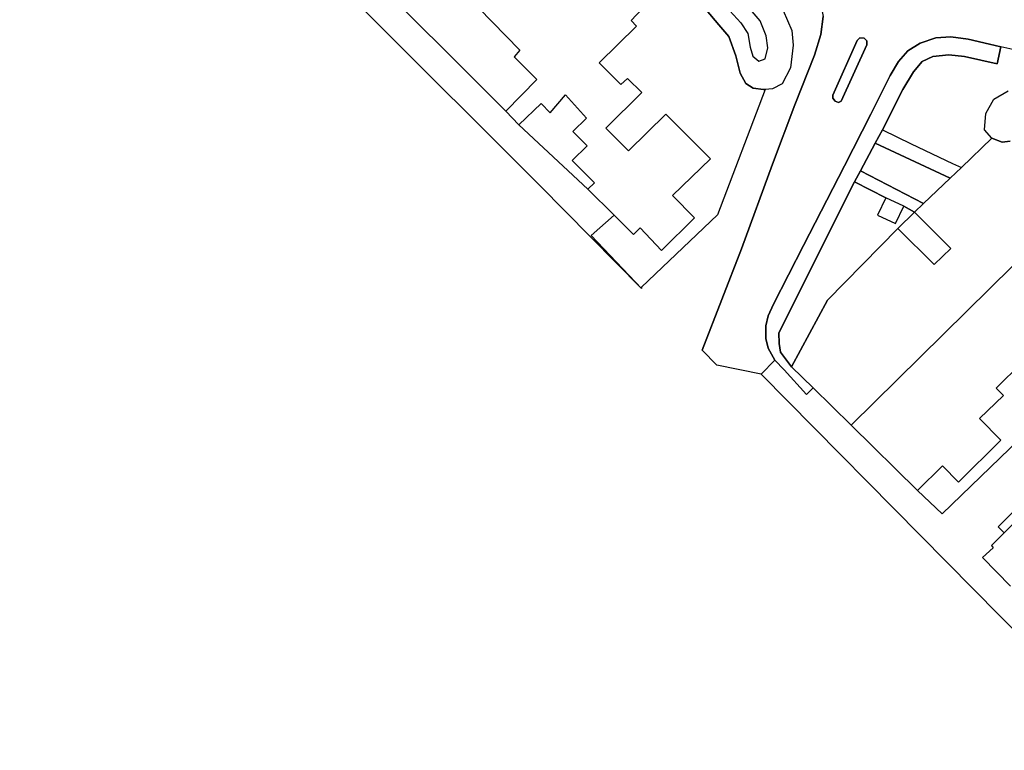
# Model space of a CAD drawing. Extents: x -26035517 to 31750492, y -9237385 to 8160032.
# Tile 105 of 256: x -11705997 to -11573048, y -2809729 to -2710998. Entities that reach past the tile are written whole.
import ezdxf

# ---------------------------------------------------------------- set-up
doc = ezdxf.new("R2010")
doc.units = 0
doc.layers.add('T-25', color=7, linetype='CONTINUOUS')

msp = doc.modelspace()

# ---------------------------------------------------------------- linework, layer by layer
at = {"layer": 'T-25', "color": 9}
for points in [[(-11705997, -2662021, 8427), (-11692804, -2675325, 8397), (-11675712, -2692441, 8430), (-11663236, -2705097, 8283), (-11660530, -2703183, 8363), (-11640374, -2723364, 8130)], [(-11613488, -2693339, 8410), (-11610129, -2696546, 8397), (-11607961, -2698365, 8427), (-11604680, -2700775, 8467), (-11602194, -2702652, 8467), (-11600439, -2704274, 8443), (-11598962, -2706173, 8497), (-11597955, -2708350, 8417), (-11597508, -2710579, 8463), (-11597828, -2713002, 8493), (-11598667, -2715801, 8453), (-11601335, -2722499, 8477), (-11604337, -2730542, 8453), (-11608529, -2741972, 8473), (-11613831, -2755677, 8423)], [(-11644032, -2709402, 11443), (-11638465, -2715114, 11383), (-11639225, -2716011, 11377), (-11636169, -2719098, 11480), (-11640374, -2723364, 8130), (-11640374, -2723364, 8130), (-11660530, -2703183, 8363)], [(-11613297, -2709690, 8763), (-11611582, -2711701, 8757), (-11610254, -2713289, 8710), (-11609301, -2715877, 8670), (-11608707, -2718238, 8537), (-11607956, -2719610, 8537), (-11606951, -2720237, 8573), (-11605547, -2720440, 8517), (-11605351, -2720422, 8518), (-11611791, -2737353, 8603), (-11622021, -2747164, 8487), (-11622059, -2747326, 8333), (-11622059, -2747326, 8333), (-11628844, -2740165, 8360), (-11625743, -2737415, 8377), (-11623132, -2740009, 11477), (-11622212, -2739107, 11483), (-11619338, -2742199, 11510), (-11614885, -2737787, 11480), (-11617870, -2734745, 11503), (-11612700, -2729811, 11480), (-11618767, -2723768, 11370), (-11623790, -2728718, 11443), (-11626867, -2725641, 11073), (-11622001, -2720825, 11080), (-11623907, -2718952, 10997), (-11624816, -2719738, 10963), (-11627764, -2716849, 11500), (-11622731, -2711896, 11487), (-11623446, -2711107, 11503), (-11621967, -2709516, 11460)], [(-11562171, -2717199, 8357), (-11573530, -2714668, 8290), (-11575027, -2714296, 8387), (-11577916, -2713621, 8417), (-11580249, -2713294, 8417), (-11582308, -2713468, 8437), (-11584426, -2714182, 8430), (-11586057, -2715193, 8407), (-11587342, -2716654, 8400), (-11588443, -2718548, 8407), (-11591067, -2723759, 8417), (-11594631, -2730742, 8420), (-11600179, -2741497, 8383), (-11604228, -2749451, 8400), (-11604939, -2751003, 8383), (-11605239, -2752376, 8363), (-11605230, -2754086, 8363), (-11604945, -2755378, 8363), (-11604055, -2757002, 8363), (-11605873, -2758904, 8260), (-11611858, -2757680, 8263), (-11613831, -2755677, 8423), (-11608529, -2741972, 8473), (-11604337, -2730542, 8453), (-11601335, -2722499, 8477), (-11598667, -2715801, 8453), (-11597828, -2713002, 8493), (-11597508, -2710579, 8463)], [(-11602888, -2709767, 8427), (-11601757, -2712473, 8363), (-11601565, -2714436, 8390), (-11601929, -2717486, 8480), (-11603040, -2719648, 8523), (-11604366, -2720333, 8523), (-11605351, -2720422, 8518), (-11605547, -2720440, 8517), (-11606951, -2720237, 8573), (-11607956, -2719610, 8537), (-11608707, -2718238, 8537), (-11609301, -2715877, 8670), (-11610254, -2713289, 8710), (-11611582, -2711701, 8757), (-11613297, -2709690, 8763)], [(-11610129, -2709803, 11070), (-11608615, -2711407, 11073), (-11607679, -2712886, 11027), (-11607386, -2714702, 10980), (-11607015, -2715908, 10887), (-11606203, -2716588, 10847), (-11605317, -2716273, 10813), (-11604988, -2714784, 10927), (-11605200, -2713167, 10957), (-11606022, -2711157, 11070), (-11607344, -2709565, 11077)], [(-11562171, -2717199, 8357), (-11573530, -2714668, 8290), (-11575027, -2714296, 8387), (-11577916, -2713621, 8417), (-11580249, -2713294, 8417), (-11582308, -2713468, 8437), (-11584426, -2714182, 8430), (-11586057, -2715193, 8407), (-11587342, -2716654, 8400), (-11588443, -2718548, 8407), (-11591067, -2723759, 8417), (-11594631, -2730742, 8420), (-11600179, -2741497, 8383), (-11604228, -2749451, 8400), (-11604939, -2751003, 8383), (-11605239, -2752376, 8363), (-11605230, -2754086, 8363), (-11604945, -2755378, 8363), (-11604055, -2757002, 8363), (-11602788, -2758294, 8307), (-11599738, -2761654, 8280), (-11598864, -2760736, 8503)], [(-11596209, -2721217, 8460), (-11592900, -2713804, 8520), (-11592536, -2713441, 8520), (-11591979, -2713501, 8513), (-11591609, -2713845, 8513), (-11591595, -2714379, 8513), (-11595061, -2722006, 8513), (-11595437, -2722191, 8513), (-11595900, -2721997, 8513), (-11596212, -2721616, 8513), (-11596209, -2721217, 8460)], [(-11601774, -2757890, 8470), (-11603270, -2755943, 8417), (-11603465, -2754758, 8417), (-11603475, -2753325, 8417), (-11593292, -2732912, 8420), (-11592475, -2731406, 8431), (-11590466, -2727703, 8457), (-11589488, -2725900, 8470), (-11586737, -2720432, 8433), (-11585294, -2718035, 8443), (-11584123, -2716670, 8443), (-11582687, -2715951, 8443), (-11580551, -2715769, 8413), (-11578415, -2715961, 8410), (-11573990, -2716965, 8467), (-11573530, -2714668, 8290)], [(-11572252, -2727416, 8880), (-11573319, -2727535, 8870), (-11574726, -2727030, 8790), (-11575716, -2725898, 8690), (-11575552, -2723667, 8663), (-11574479, -2721761, 8597), (-11572514, -2720599, 8597)], [(-11638587, -2725228, 8270), (-11629295, -2733886, 8373)], [(-11589488, -2725900, 8470), (-11585637, -2727753, 8390)], [(-11556338, -2728914, 11680), (-11593716, -2765769, 8560), (-11598864, -2760736, 8503), (-11601774, -2757890, 8470), (-11596908, -2748891, 8657), (-11587422, -2739200, 8933), (-11587422, -2739200, 8933), (-11582514, -2744086, 11390), (-11580249, -2741924, 11523), (-11585180, -2737025, 8430), (-11583944, -2735845, 8740), (-11580361, -2732425, 8740), (-11578827, -2730961, 8740), (-11574726, -2727030, 8790), (-11573319, -2727535, 8870), (-11572252, -2727416, 8880)], [(-11590466, -2727703, 8457), (-11580361, -2732425, 8740)], [(-11580065, -2730432, 8407), (-11578827, -2730961, 8740)], [(-11592475, -2731406, 8431), (-11583944, -2735845, 8740)], [(-11593292, -2732912, 8420), (-11589045, -2735074, 8377)], [(-11586613, -2736220, 8490), (-11585180, -2737025, 8430)], [(-11625743, -2737415, 8377), (-11628844, -2740165, 8360), (-11622059, -2747326, 8333)], [(-11584785, -2774612, 8447), (-11581418, -2777762, 8607), (-11572349, -2768975, 8543), (-11560100, -2756662, 8677), (-11546625, -2743456, 8643)], [(-11555754, -2809729, 8527), (-11605873, -2758904, 8260), (-11605873, -2758904, 8260), (-11604055, -2757002, 8363), (-11602788, -2758294, 8307), (-11599738, -2761654, 8280), (-11598864, -2760736, 8503), (-11593716, -2765769, 8560), (-11584785, -2774612, 8447), (-11581418, -2777762, 8607), (-11572349, -2768975, 8543)], [(-11564444, -2770101, 8663), (-11573881, -2779515, 8600), (-11573053, -2780354, 8600), (-11574788, -2782072, 11507), (-11574574, -2782353, 11390), (-11575983, -2783666, 11357), (-11572195, -2787539, 8660)], [(-11564444, -2770101, 8663), (-11573881, -2779515, 8600), (-11573053, -2780354, 8600)], [(-11570134, -2777462, 11610), (-11573053, -2780354, 8600), (-11573881, -2779515, 8600), (-11564444, -2770101, 8663)]]:
    msp.add_polyline3d(points, dxfattribs=at)
for points in [[(-11705602, -2663572, 8203), (-11705997, -2662021, 8427), (-11692804, -2675325, 8397), (-11675712, -2692441, 8430), (-11663236, -2705097, 8283), (-11660530, -2703183, 8363), (-11640374, -2723364, 8130), (-11638587, -2725228, 8270), (-11629295, -2733886, 8373), (-11625743, -2737415, 8377), (-11628844, -2740165, 8360), (-11622059, -2747326, 8333), (-11635772, -2733407, 8260), (-11705602, -2663572, 8203)], [(-11573530, -2714668, 8290), (-11573990, -2716965, 8467), (-11578415, -2715961, 8410), (-11580551, -2715769, 8413), (-11582687, -2715951, 8443), (-11584123, -2716670, 8443), (-11585294, -2718035, 8443), (-11586737, -2720432, 8433), (-11589488, -2725900, 8470), (-11590466, -2727703, 8457), (-11592475, -2731406, 8431), (-11593292, -2732912, 8420), (-11603475, -2753325, 8417), (-11603465, -2754758, 8417), (-11603270, -2755943, 8417), (-11601774, -2757890, 8470), (-11598864, -2760736, 8503), (-11599738, -2761654, 8280), (-11602788, -2758294, 8307), (-11604055, -2757002, 8363), (-11604945, -2755378, 8363), (-11605230, -2754086, 8363), (-11605239, -2752376, 8363), (-11604939, -2751003, 8383), (-11604228, -2749451, 8400), (-11600179, -2741497, 8383), (-11594631, -2730742, 8420), (-11591067, -2723759, 8417), (-11588443, -2718548, 8407), (-11587342, -2716654, 8400), (-11586057, -2715193, 8407), (-11584426, -2714182, 8430), (-11582308, -2713468, 8437), (-11580249, -2713294, 8417), (-11577916, -2713621, 8417), (-11575027, -2714296, 8387), (-11573530, -2714668, 8290)], [(-11596209, -2721217, 8460), (-11592900, -2713804, 8520), (-11592536, -2713441, 8520), (-11591979, -2713501, 8513), (-11591609, -2713845, 8513), (-11591595, -2714379, 8513), (-11595061, -2722006, 8513), (-11595437, -2722191, 8513), (-11595900, -2721997, 8513), (-11596212, -2721616, 8513), (-11596209, -2721217, 8460)], [(-11596209, -2721217, 8460), (-11596212, -2721616, 8513), (-11595900, -2721997, 8513), (-11595437, -2722191, 8513), (-11595061, -2722006, 8513), (-11591595, -2714379, 8513), (-11591609, -2713845, 8513), (-11591979, -2713501, 8513), (-11592536, -2713441, 8520), (-11592900, -2713804, 8520), (-11596209, -2721217, 8460)], [(-11638587, -2725228, 8270), (-11635562, -2722332, 11457), (-11634369, -2723589, 11420), (-11632294, -2721131, 11423), (-11629451, -2724323, 11077), (-11631306, -2726121, 11033), (-11629357, -2728059, 11120), (-11631379, -2730035, 11413), (-11628363, -2733023, 11500), (-11629295, -2733886, 8373), (-11638587, -2725228, 8270)], [(-11590466, -2727703, 8457), (-11589488, -2725900, 8470), (-11585637, -2727753, 8390), (-11580065, -2730432, 8407), (-11578827, -2730961, 8740), (-11580361, -2732425, 8740), (-11590466, -2727703, 8457)], [(-11590466, -2727703, 8457), (-11580361, -2732425, 8740), (-11583944, -2735845, 8740), (-11592475, -2731406, 8431), (-11590466, -2727703, 8457)], [(-11592475, -2731406, 8431), (-11583944, -2735845, 8740), (-11585180, -2737025, 8430), (-11586613, -2736220, 8490), (-11589045, -2735074, 8377), (-11593292, -2732912, 8420), (-11592475, -2731406, 8431)], [(-11593292, -2732912, 8420), (-11589045, -2735074, 8377), (-11590175, -2737427, 10703), (-11587757, -2738551, 10703), (-11586613, -2736220, 8490), (-11585180, -2737025, 8430), (-11587422, -2739200, 8933), (-11596908, -2748891, 8657), (-11601774, -2757890, 8470), (-11603270, -2755943, 8417), (-11603465, -2754758, 8417), (-11603475, -2753325, 8417), (-11593292, -2732912, 8420)], [(-11546625, -2743456, 8643), (-11560100, -2756662, 8677), (-11572349, -2768975, 8543), (-11581418, -2777762, 8607), (-11584785, -2774612, 8447), (-11581384, -2771280, 11730), (-11579254, -2773485, 11730), (-11573522, -2767815, 11727), (-11576395, -2764887, 11753), (-11573153, -2761761, 11793), (-11574153, -2760806, 11753), (-11570682, -2757368, 11760), (-11566969, -2761321, 11757), (-11561142, -2755604, 11803), (-11563984, -2752694, 11753), (-11557499, -2746170, 11690), (-11554601, -2749089, 11713), (-11547742, -2742292, 11683), (-11546625, -2743456, 8643)]]:
    msp.add_polyline3d(points, close=True, dxfattribs=at)

doc.saveas('drawing.dxf')
